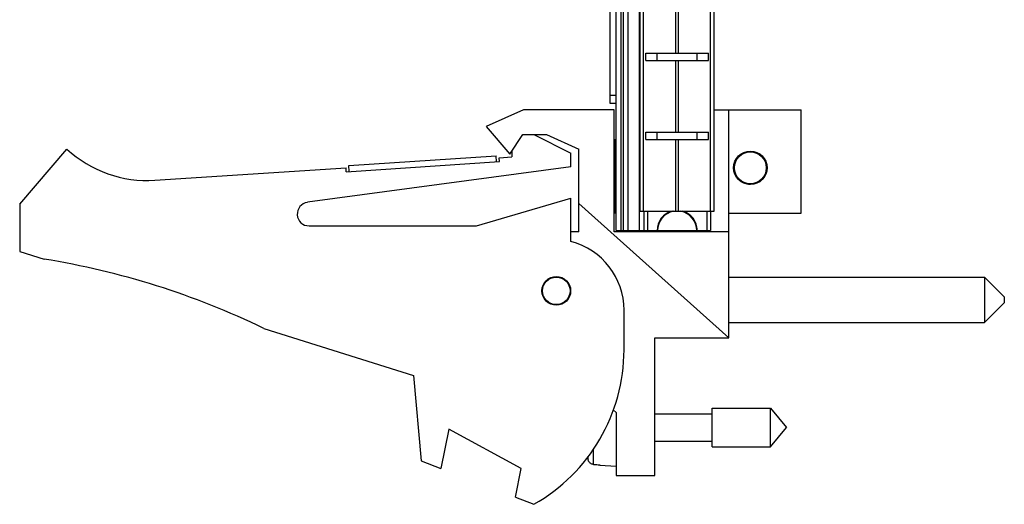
# Model space of a CAD drawing. Header units: inches. Extents: x 0.2 to 16.8, y 0.1 to 10.8.
# Tile 6 of 17: x 7.6 to 10.1, y 2.5 to 3.8. Entities that reach past the tile are written whole.
import ezdxf

# ---------------------------------------------------------------- set-up
doc = ezdxf.new("R2010")
doc.units = ezdxf.units.IN
doc.header["$LTSCALE"] = 0.935
doc.header["$MEASUREMENT"] = 0
doc.layers.get('0').update_dxf_attribs({"linetype": 'CONTINUOUS'})

msp = doc.modelspace()

# ---------------------------------------------------------------- linework, layer by layer
at = {"color": 7, "linetype": 'CONTINUOUS'}
for p, q in [((9.1309, 3.5473), (9.1309, 7.6573)), ((9.1459, 3.2243), (9.1459, 7.6673)), ((9.1579, 7.6673), (9.1579, 3.2243)), ((9.1639, 7.6673), (9.1639, 3.2243)), ((9.1759, 7.6673), (9.1759, 3.2243)), ((9.2051, 3.2243), (9.2051, 7.6673)), ((9.2069, 3.2733), (9.2069, 7.2733)), ((9.2158, 3.2733), (9.2158, 7.2733)), ((9.3859, 3.2733), (9.3859, 7.2733)), ((9.3949, 3.2733), (9.3949, 7.2733)), ((9.2977, 3.6752), (9.2977, 3.8571)), ((9.304, 3.6752), (9.304, 3.8571)), ((9.2216, 3.6752), (9.3801, 3.6752)), ((9.2216, 3.6562), (9.2216, 3.6752)), ((9.2216, 3.6562), (9.3801, 3.6562)), ((9.2503, 3.6562), (9.2503, 3.6752)), ((9.2977, 3.4742), (9.2977, 3.6562)), ((9.304, 3.4742), (9.304, 3.6562)), ((9.3514, 3.6562), (9.3514, 3.6752)), ((9.3801, 3.6562), (9.3801, 3.6752)), ((9.1459, 3.5673), (9.1309, 3.5673)), ((8.9109, 3.5313), (8.8159, 3.4883)), ((9.1409, 3.5313), (8.9109, 3.5313)), ((9.1459, 3.5473), (9.1309, 3.5473)), ((9.1409, 3.2213), (9.1409, 3.5313)), ((9.3949, 3.5313), (9.6159, 3.5313)), ((9.4319, 2.9523), (9.4319, 3.5313)), ((9.6159, 3.2683), (9.6159, 3.5313)), ((8.8159, 3.4883), (8.8759, 3.4183)), ((8.8759, 3.4183), (8.9091, 3.4683)), ((8.9091, 3.4683), (8.9691, 3.4683)), ((8.9369, 3.4683), (9.0309, 3.4213)), ((8.9691, 3.4683), (9.0509, 3.4313)), ((9.1409, 3.4556), (9.1419, 3.4556)), ((9.1419, 3.4556), (9.1419, 3.2685)), ((9.2216, 3.4742), (9.3801, 3.4742)), ((9.2216, 3.4552), (9.2216, 3.4742)), ((9.2216, 3.4552), (9.3801, 3.4552)), ((9.2503, 3.4552), (9.2503, 3.4742)), ((9.2977, 3.2733), (9.2977, 3.4552)), ((9.304, 3.2733), (9.304, 3.4552)), ((9.3514, 3.4552), (9.3514, 3.4742)), ((9.3801, 3.4552), (9.3801, 3.4742)), ((7.6309, 3.2913), (7.7509, 3.4313)), ((9.0509, 3.2213), (9.0509, 3.4313)), ((8.4669, 3.3892), (8.8411, 3.4137)), ((8.8421, 3.3988), (8.8411, 3.4137)), ((8.849, 3.4093), (8.8809, 3.4113)), ((8.8496, 3.3993), (8.849, 3.4093)), ((8.8809, 3.4259), (8.8809, 3.4113)), ((9.0309, 3.3863), (9.0309, 3.4213)), ((7.9744, 3.352), (8.4598, 3.3838)), ((9.0309, 3.3863), (8.3619, 3.2961)), ((8.4604, 3.3738), (8.4598, 3.3838)), ((8.4604, 3.3738), (8.8496, 3.3993)), ((8.4679, 3.3743), (8.4669, 3.3892)), ((9.4869, 3.342), (9.4869, 3.3422)), ((8.7909, 3.2363), (9.0309, 3.3063)), ((9.0309, 3.1963), (9.0309, 3.3063)), ((7.6309, 3.2913), (7.6309, 3.1713)), ((9.4319, 2.9523), (9.0509, 3.293)), ((9.1409, 3.2685), (9.1419, 3.2685)), ((9.2069, 3.2733), (9.3949, 3.2733)), ((9.2159, 3.2733), (9.2159, 3.2243)), ((9.2259, 3.2733), (9.2259, 3.2243)), ((9.2614, 3.256), (9.2614, 3.2549)), ((9.3404, 3.256), (9.3404, 3.2549)), ((9.3759, 3.2733), (9.3759, 3.2243)), ((9.3859, 3.2733), (9.3859, 3.2243)), ((9.4319, 3.2683), (9.6159, 3.2683)), ((8.3659, 3.2363), (8.7909, 3.2363)), ((9.2509, 3.2306), (9.2509, 3.2243)), ((9.3509, 3.2306), (9.3509, 3.2243)), ((9.0509, 3.2213), (9.0309, 3.2213)), ((9.4319, 3.2213), (9.1409, 3.2213)), ((9.1459, 3.2243), (9.2499, 3.2243)), ((9.2459, 3.2243), (9.2459, 3.2213)), ((9.2509, 3.2243), (9.3859, 3.2243)), ((7.6309, 3.1713), (7.6929, 3.1518)), ((9.4319, 3.1061), (10.0819, 3.1061)), ((10.0819, 3.1061), (10.1319, 3.0561)), ((10.0819, 3.1061), (10.0819, 2.9911)), ((10.1319, 3.0561), (10.1319, 3.0411)), ((10.0819, 2.9911), (10.1319, 3.0411)), ((9.1659, 2.9213), (9.1659, 3.0221)), ((9.4319, 2.9911), (10.0819, 2.9911)), ((8.2509, 2.9761), (8.6309, 2.8563)), ((9.2439, 2.9523), (9.4319, 2.9523)), ((9.2439, 2.6023), (9.2439, 2.9523)), ((8.6309, 2.8563), (8.6509, 2.6393)), ((9.1381, 2.7688), (9.1459, 2.7623)), ((9.1459, 2.7623), (9.1459, 2.6023)), ((9.2439, 2.7594), (9.3896, 2.7594)), ((9.3896, 2.7736), (9.5377, 2.7736)), ((9.3896, 2.6751), (9.3896, 2.7736)), ((9.5377, 2.7736), (9.579, 2.7243)), ((9.5377, 2.6751), (9.5377, 2.7736)), ((8.7209, 2.7201), (8.7009, 2.6201)), ((8.9048, 2.6201), (8.7209, 2.7201)), ((9.5377, 2.6751), (9.579, 2.7243)), ((9.2439, 2.6893), (9.3896, 2.6893)), ((9.0745, 2.6423), (9.0745, 2.6512)), ((9.0887, 2.6306), (9.0887, 2.67)), ((9.3896, 2.6751), (9.5377, 2.6751)), ((8.6509, 2.6393), (8.7009, 2.6201)), ((9.1045, 2.6297), (9.1045, 2.6287)), ((9.1045, 2.6287), (9.1459, 2.6263)), ((8.8903, 2.5473), (8.9048, 2.6201)), ((9.1459, 2.6023), (9.2439, 2.6023)), ((8.8903, 2.5473), (8.9369, 2.5293))]:
    msp.add_line(p, q, dxfattribs=at)
for centre, radius in [((9.4869, 3.3837), 0.0425), ((9.4869, 3.3837), 0.0404), ((8.9939, 3.0713), 0.0365), ((8.9939, 3.0713), 0.035)]:
    msp.add_circle(centre, radius, dxfattribs=at)
for centre, radius, start, end in [((9.1419, 3.4516), 0.00394, 0, 90), ((7.9548, 3.6513), 0.3, 227.1666, 273.7467), ((9.4869, 3.3837), 0.0416, 219.2192, 270), ((8.3659, 3.2663), 0.03, 97.6845, 270), ((9.1419, 3.2725), 0.00394, 270, 360), ((9.3009, 3.2243), 0.051, 104.4509, 180), ((9.3009, 3.2243), 0.05, 100.8292, 180), ((9.3009, 3.2243), 0.05, 0, 79.1708), ((9.3009, 3.2243), 0.051, 0, 75.5491), ((8.9859, 3.0221), 0.18, 0, 75.5225), ((7.3696, 1.1518), 2.026, 64.2145, 80.8167), ((8.7159, 2.9213), 0.45, 299.4136, 360), ((9.3762, 2.7243), 0.3127, 193.9238, 195.2119)]:
    msp.add_arc(centre, radius, start, end, dxfattribs=at)
for points, knots in [([(9.4869, 3.3422), (9.4844, 3.3422), (9.4793, 3.3426), (9.472, 3.3447), (9.4652, 3.348), (9.4591, 3.3525), (9.4539, 3.358), (9.4498, 3.3644), (9.4469, 3.3714), (9.4454, 3.3788), (9.4452, 3.3864), (9.4463, 3.3939), (9.4488, 3.4011), (9.4526, 3.4077), (9.4575, 3.4135), (9.4633, 3.4183), (9.47, 3.422), (9.4772, 3.4244), (9.4847, 3.4255), (9.4923, 3.4252), (9.4997, 3.4235), (9.5066, 3.4206), (9.513, 3.4164), (9.5184, 3.4112), (9.5229, 3.405), (9.5261, 3.3982), (9.5281, 3.3908), (9.5287, 3.3833), (9.5279, 3.3757), (9.5258, 3.3684), (9.5224, 3.3617), (9.5178, 3.3556), (9.5122, 3.3505), (9.5058, 3.3465), (9.4987, 3.3437), (9.4923, 3.3424), (9.4882, 3.3422), (9.4867, 3.3422)], [0, 0, 0, 0, 0.028891, 0.057782, 0.086673, 0.115564, 0.144455, 0.173346, 0.202237, 0.231128, 0.260019, 0.28891, 0.317801, 0.346692, 0.375583, 0.404475, 0.433366, 0.462257, 0.491148, 0.520039, 0.54893, 0.577821, 0.606712, 0.635603, 0.664494, 0.693385, 0.722276, 0.751167, 0.780058, 0.808949, 0.83784, 0.866731, 0.895622, 0.924513, 0.953404, 0.982295, 1, 1, 1, 1]), ([(9.4547, 3.3575), (9.4531, 3.3594), (9.4503, 3.3635), (9.4473, 3.3704), (9.4455, 3.3778), (9.4451, 3.3853), (9.4461, 3.3927), (9.4483, 3.3999), (9.4519, 3.4066), (9.4565, 3.4125), (9.4622, 3.4174), (9.4686, 3.4213), (9.4756, 3.424), (9.483, 3.4254), (9.4906, 3.4254), (9.498, 3.424), (9.505, 3.4214), (9.5115, 3.4175), (9.5171, 3.4126), (9.5218, 3.4067), (9.5254, 3.4001), (9.5277, 3.3929), (9.5286, 3.3854), (9.5283, 3.3779), (9.5266, 3.3706), (9.5236, 3.3637), (9.5194, 3.3574), (9.5141, 3.352), (9.508, 3.3477), (9.5012, 3.3445), (9.4939, 3.3425), (9.4864, 3.3419), (9.4789, 3.3427), (9.4717, 3.3448), (9.465, 3.3481), (9.4591, 3.3525), (9.4559, 3.356), (9.4545, 3.3577)], [0, 0, 0, 0, 0.028653, 0.057305, 0.085958, 0.114611, 0.143264, 0.171916, 0.200569, 0.229222, 0.257874, 0.286527, 0.31518, 0.343832, 0.372485, 0.401138, 0.429791, 0.458443, 0.487096, 0.515749, 0.544401, 0.573054, 0.601707, 0.63036, 0.659012, 0.687665, 0.716318, 0.74497, 0.773623, 0.802276, 0.830929, 0.859581, 0.888234, 0.916887, 0.945539, 0.974192, 1, 1, 1, 1]), ([(9.4543, 3.3579), (9.4529, 3.3597), (9.4502, 3.3637), (9.4473, 3.3704), (9.4455, 3.3778), (9.4451, 3.3853), (9.4461, 3.3927), (9.4483, 3.3999), (9.4519, 3.4066), (9.4565, 3.4125), (9.4622, 3.4174), (9.4686, 3.4213), (9.4756, 3.424), (9.483, 3.4254), (9.4906, 3.4254), (9.498, 3.424), (9.505, 3.4214), (9.5115, 3.4175), (9.5171, 3.4126), (9.5218, 3.4067), (9.5254, 3.4001), (9.5277, 3.3929), (9.5286, 3.3854), (9.5283, 3.3779), (9.5266, 3.3706), (9.5236, 3.3637), (9.5194, 3.3574), (9.5141, 3.352), (9.508, 3.3477), (9.5012, 3.3445), (9.4939, 3.3425), (9.4864, 3.3419), (9.4789, 3.3427), (9.4717, 3.3448), (9.465, 3.3481), (9.4591, 3.3525), (9.4558, 3.356), (9.4544, 3.3578)], [0, 0, 0, 0, 0.026626, 0.055324, 0.084022, 0.112721, 0.141419, 0.170118, 0.198816, 0.227514, 0.256213, 0.284911, 0.313609, 0.342308, 0.371006, 0.399705, 0.428403, 0.457101, 0.4858, 0.514498, 0.543196, 0.571895, 0.600593, 0.629291, 0.65799, 0.686688, 0.715387, 0.744085, 0.772783, 0.801482, 0.83018, 0.858878, 0.887577, 0.916275, 0.944974, 0.973672, 1, 1, 1, 1]), ([(9.4454, 3.3747), (9.4459, 3.3731), (9.4472, 3.3691), (9.4496, 3.3642), (9.4518, 3.3611), (9.4526, 3.36)], [0, 0, 0, 0, 0.311628, 0.755139, 1, 1, 1, 1]), ([(9.0863, 2.631), (9.0855, 2.6311), (9.0839, 2.6316), (9.0817, 2.6327), (9.0797, 2.6341), (9.0779, 2.6358), (9.0764, 2.6378), (9.0756, 2.6392), (9.0753, 2.64)], [0, 0, 0, 0, 0.166738, 0.333466, 0.500166, 0.666798, 0.833406, 1, 1, 1, 1])]:
    msp.add_open_spline(points, degree=3, knots=knots, dxfattribs=at)
for points in [[(9.4526, 3.36), (9.4526, 3.3599), (9.4527, 3.3599), (9.4527, 3.3598)], [(9.4527, 3.3598), (9.453, 3.3594), (9.4533, 3.359), (9.4537, 3.3586)], [(9.4543, 3.3579), (9.4541, 3.3582), (9.4539, 3.3585), (9.4537, 3.3588)], [(9.4537, 3.3586), (9.4537, 3.3586), (9.4537, 3.3585), (9.4538, 3.3585)], [(9.4538, 3.3585), (9.4538, 3.3584), (9.4539, 3.3584), (9.4539, 3.3583)], [(9.4539, 3.3583), (9.454, 3.3582), (9.4541, 3.3581), (9.4542, 3.358)], [(9.4542, 3.358), (9.4542, 3.358), (9.4542, 3.358), (9.4543, 3.3579)], [(9.4543, 3.3579), (9.4543, 3.3579), (9.4543, 3.3578), (9.4544, 3.3578)], [(9.4544, 3.3578), (9.4545, 3.3577), (9.4546, 3.3576), (9.4547, 3.3575)], [(9.4545, 3.3577), (9.4544, 3.3577), (9.4544, 3.3578), (9.4544, 3.3578)], [(9.4869, 3.342), (9.4856, 3.3418), (9.4844, 3.3417), (9.4831, 3.3416)], [(9.4867, 3.3422), (9.4866, 3.3422), (9.4865, 3.3422), (9.4864, 3.3422)], [(9.0753, 2.64), (9.075, 2.6407), (9.0747, 2.6415), (9.0745, 2.6423)], [(9.0887, 2.6306), (9.0879, 2.6307), (9.0871, 2.6308), (9.0863, 2.631)], [(9.0887, 2.6306), (9.0914, 2.6305), (9.094, 2.6303), (9.0966, 2.6302)], [(9.0966, 2.6302), (9.0993, 2.63), (9.1019, 2.6298), (9.1045, 2.6297)]]:
    msp.add_open_spline(points, degree=3, dxfattribs=at)

doc.saveas('drawing.dxf')
